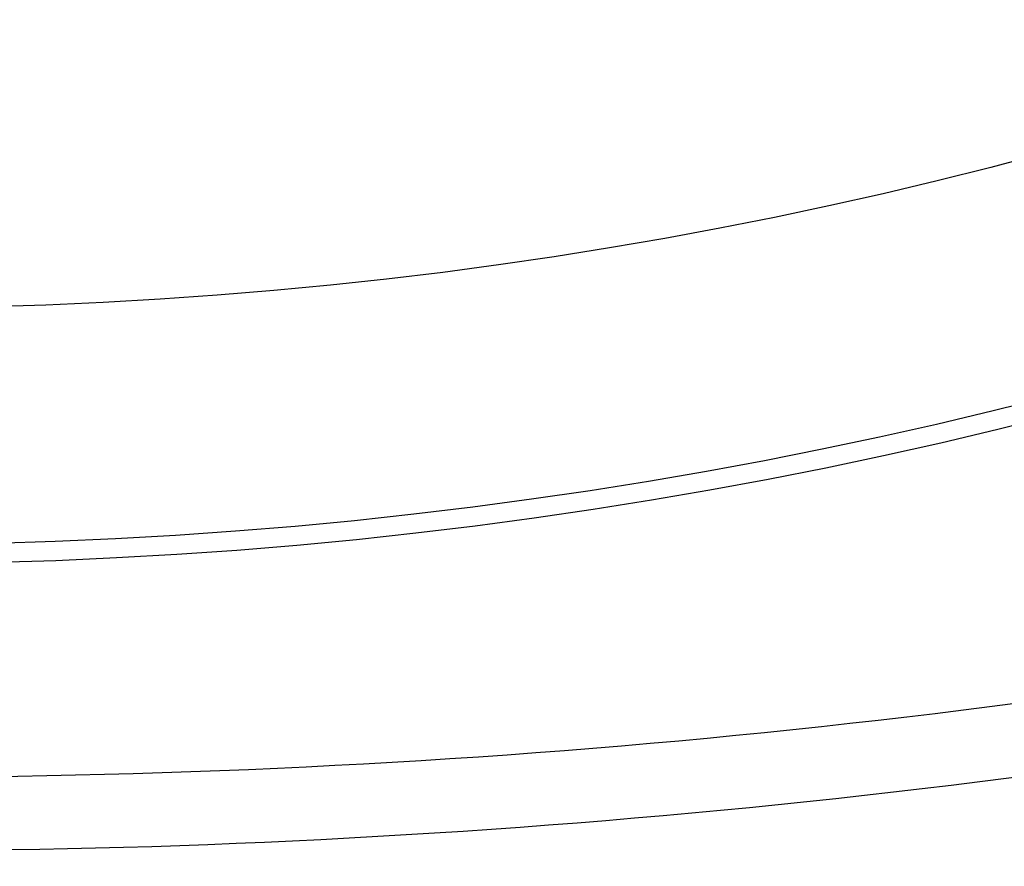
# Model space of a CAD drawing. Header units: millimetres. Extents: x 0 to 768, y 0 to 594.
# Tile 103 of 145: x 145 to 155, y 371 to 380. Entities that reach past the tile are written whole.
import ezdxf

# ---------------------------------------------------------------- set-up
doc = ezdxf.new("R2010")
doc.units = ezdxf.units.MM
doc.header["$LTSCALE"] = 2.75
doc.layers.add('DIMENSIONS', color=140, linetype='Continuous', lineweight=25)
doc.styles.add('SLDTEXTSTYLE0', font='TXT', dxfattribs={"width": 0.7})
doc.dimstyles.new('SLDDIMSTYLE5', dxfattribs={"dimtxt": 5.934521, "dimasz": 9.0805, "dimexe": 0, "dimexo": 0.0625, "dimgap": 1.48363, "dimtad": 0, "dimtih": 1, "dimtoh": 1, "dimdec": 1, "dimrnd": 1e-09, "dimzin": 12, "dimdsep": 46, "dimtxsty": 'SLDTEXTSTYLE0', "dimsah": 1, "dimcen": 0, "dimadec": 0, "dimazin": 3, "dimtfac": 1, "dimtdec": 1, "dimtofl": 0, "dimtmove": 0, "dimatfit": 3, "dimfxl": 0, "dimfrac": 2, "dimtolj": 1, "dimtzin": 12, "dimarcsym": 0})

# ---------------------------------------------------------------- blocks, each defined once
blk = doc.blocks.new('_D_7')
at = {"layer": 'DIMENSIONS'}
for p, q in [((77.748, 506.411), (75.755, 506.411)), ((75.755, 506.411), (75.755, 496.979)), ((95.383, 506.411), (97.376, 506.411)), ((97.376, 506.411), (97.376, 496.979)), ((117.326, 506.411), (99.863, 506.411)), ((128.291, 471.58), (117.326, 506.411)), ((75.755, 496.979), (77.748, 496.979)), ((97.376, 496.979), (95.383, 496.979))]:
    blk.add_line(p, q, dxfattribs=at)
blk.add_solid([(128.291, 471.58), (126.897, 480.66), (124.232, 479.821)], dxfattribs=at)
at = {"layer": 'DIMENSIONS', "char_height": 5.8208, "attachment_point": 1, "style": 'SLDTEXTSTYLE0'}
for s, insert in [('%%c', (73.268, 515.243)), ('99.8', (82.228, 515.243)), ('3.93', (77.748, 504.482))]:
    blk.add_mtext(s, dxfattribs=dict(at, insert=insert))

msp = doc.modelspace()

# ---------------------------------------------------------------- linework, layer by layer
for radius in [49.921, 49.719, 47.221]:
    msp.add_circle((143.282, 423.962), radius)
for points in [[(181.333, 379.473), (169.694, 373.551), (155.721, 371.011), (143.282, 371.013)], [(173.29, 374.295), (167.41, 372.151), (161.225, 370.722), (155.103, 369.927)], [(143.282, 371.792), (149.81, 371.792), (156.231, 372.464), (162.547, 373.809)]]:
    msp.add_open_spline(points, degree=3)
msp.add_open_spline([(181.818, 378.026), (181.579, 377.901), (181.099, 377.652), (180.371, 377.288), (179.637, 376.931), (178.894, 376.582), (178.144, 376.24), (177.386, 375.905), (176.621, 375.578), (175.848, 375.258), (175.067, 374.946), (174.278, 374.641), (173.482, 374.343), (171.406, 373.593), (167.974, 372.498), (163.151, 371.275), (158.23, 370.322), (154.371, 369.794), (151.594, 369.515), (149.928, 369.378), (148.265, 369.272), (146.602, 369.196), (144.941, 369.149), (143.835, 369.143), (143.282, 369.14)], degree=3, knots=[0, 0, 0, 0, 0.020282, 0.040652, 0.061113, 0.081668, 0.10232, 0.123072, 0.143926, 0.164887, 0.185956, 0.207137, 0.228432, 0.249843, 0.37303, 0.498978, 0.623598, 0.749551, 0.79152, 0.833379, 0.875143, 0.916825, 0.95844, 1, 1, 1, 1])

# ---------------------------------------------------------------- dimensions: what is measured, and where the dimension line sits
at = {"layer": 'DIMENSIONS'}
dim = msp.add_diameter_dim_2p(p1=(158.272, 376.345), p2=(128.291, 471.58), dimstyle='SLDDIMSTYLE5', dxfattribs=at)
dim.commit()
dim.dimension.update_dxf_attribs({"geometry": '_D_7', "text_midpoint": (86.566, 506.411), "dimtype": 163})

doc.saveas('drawing.dxf')
